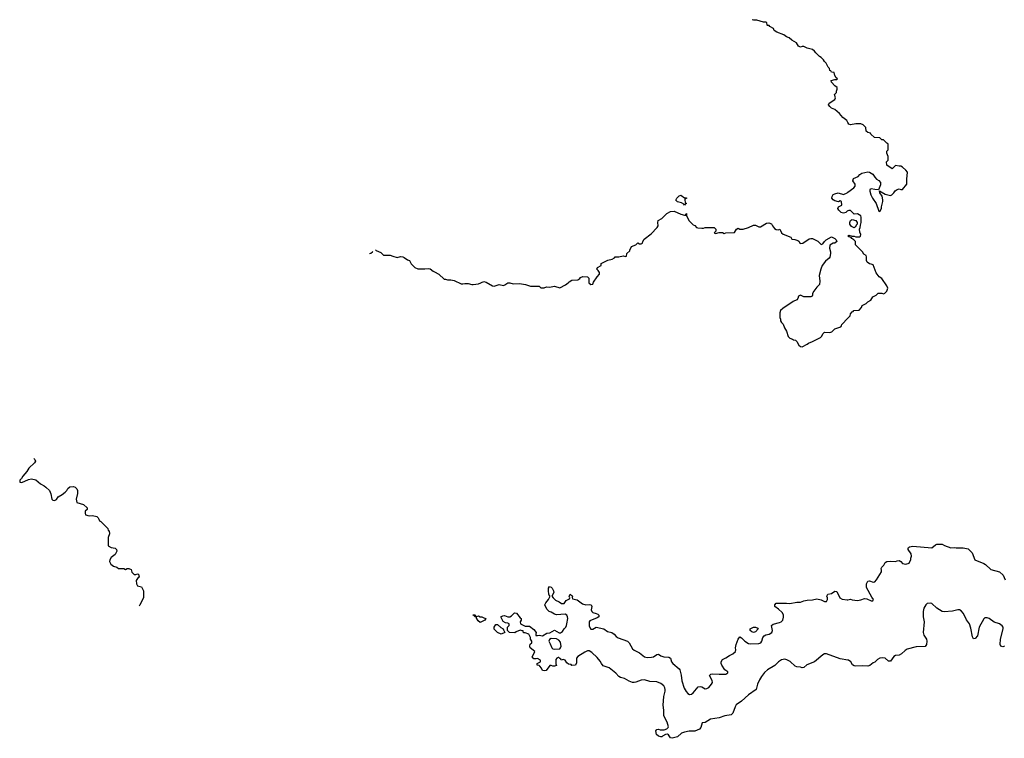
# Model space of a CAD drawing. Header units: inches. Extents: x 2380427 to 2580949, y 385907 to 546039.
# Tile 1 of 121: x 2380427 to 2391807, y 457465 to 465773. Entities that reach past the tile are written whole.
import ezdxf

# ---------------------------------------------------------------- set-up
doc = ezdxf.new("R2010")
doc.units = ezdxf.units.IN
doc.header["$MEASUREMENT"] = 0
for name, color, linetype in [('C3485', 7, 'Continuous'), ('C3486', 7, 'Continuous'), ('C3495', 7, 'Continuous'), ('C3496', 7, 'Continuous')]:
    doc.layers.add(name, color=color, linetype=linetype)

msp = doc.modelspace()

# ---------------------------------------------------------------- linework, layer by layer
at = {"layer": 'C3485', "color": 5}
for points, elevation in [([(2381340, 460000), (2381350, 459978), (2381366, 459970), (2381408, 459930), (2381446, 459890), (2381450, 459866), (2381462, 459862), (2381466, 459830), (2381448, 459788), (2381448, 459690), (2381486, 459670), (2381530, 459664), (2381544, 459650), (2381549, 459630), (2381530, 459590), (2381486, 459554), (2381468, 459530), (2381466, 459510), (2381480, 459480), (2381510, 459457), (2381550, 459442), (2381570, 459429), (2381630, 459428), (2381650, 459418), (2381670, 459428), (2381690, 459428), (2381715, 459415), (2381725, 459385), (2381750, 459358), (2381770, 459358), (2381790, 459366), (2381802, 459362), (2381806, 459330), (2381796, 459324), (2381775, 459290), (2381778, 459250), (2381790, 459228), (2381835, 459215), (2381858, 459170), (2381858, 459090), (2381815, 459010), (2381809, 458992)], 120), ([(2390000, 458368), (2389910, 458383), (2389750, 458442), (2389730, 458441), (2389708, 458432), (2389612, 458348), (2389525, 458315), (2389490, 458285), (2389470, 458280), (2389450, 458287), (2389410, 458290), (2389390, 458298), (2389333, 458353), (2389294, 458374), (2389270, 458379), (2389230, 458372), (2389197, 458350), (2389153, 458307), (2389070, 458258), (2389035, 458225), (2389000, 458180), (2388977, 458143), (2388955, 458090), (2388938, 458030), (2388852, 457968), (2388770, 457895), (2388709, 457851), (2388695, 457830), (2388670, 457756), (2388650, 457738), (2388575, 457725), (2388510, 457701), (2388410, 457686), (2388350, 457649), (2388314, 457646), (2388301, 457590), (2388285, 457570), (2388230, 457547), (2388166, 457546), (2388110, 457538), (2388077, 457523), (2388030, 457483), (2387970, 457465), (2387949, 457470), (2387926, 457506), (2387914, 457514), (2387890, 457509), (2387856, 457490), (2387850, 457482), (2387839, 457481), (2387809, 457489), (2387787, 457510), (2387779, 457550), (2387790, 457566), (2387810, 457570), (2387830, 457564), (2387876, 457564), (2387905, 457575), (2387923, 457590), (2387924, 457596), (2387911, 457650), (2387878, 457710), (2387873, 457730), (2387873, 457790), (2387866, 457850), (2387873, 457950), (2387886, 458010), (2387886, 458030), (2387882, 458050), (2387871, 458071), (2387839, 458099), (2387790, 458117), (2387710, 458123), (2387650, 458142), (2387610, 458139), (2387550, 458114), (2387530, 458110), (2387510, 458110), (2387470, 458124), (2387418, 458158), (2387370, 458170), (2387350, 458181), (2387318, 458218), (2387241, 458281), (2387170, 458304), (2387150, 458330), (2387137, 458357), (2387101, 458401), (2387039, 458459), (2387010, 458475), (2386990, 458475), (2386958, 458462), (2386879, 458410), (2386863, 458390), (2386864, 458336), (2386850, 458309), (2386810, 458306), (2386799, 458319), (2386770, 458322), (2386750, 458338), (2386730, 458369), (2386710, 458378), (2386686, 458370), (2386682, 458382), (2386670, 458386), (2386658, 458398), (2386650, 458398), (2386634, 458390), (2386625, 458375), (2386625, 458325), (2386630, 458308), (2386610, 458298), (2386590, 458298), (2386570, 458308), (2386553, 458307), (2386511, 458250), (2386490, 458246), (2386469, 458250), (2386457, 458277), (2386440, 458300), (2386430, 458308), (2386409, 458310), (2386409, 458331), (2386446, 458350), (2386446, 458370), (2386410, 458388), (2386396, 458384), (2386370, 458385), (2386350, 458408), (2386375, 458450), (2386382, 458470), (2386328, 458510), (2386322, 458530), (2386327, 458553), (2386348, 458570), (2386348, 458590), (2386329, 458610), (2386329, 458630), (2386310, 458668), (2386270, 458686), (2386250, 458686), (2386246, 458706), (2386234, 458706), (2386210, 458715), (2386164, 458696), (2386150, 458686), (2386088, 458688), (2386066, 458710), (2386066, 458750), (2386086, 458770), (2386086, 458790), (2386070, 458798), (2386040, 458800), (2386016, 458816), (2385986, 458870), (2386010, 458882), (2386030, 458885), (2386070, 458871), (2386090, 458871), (2386110, 458882), (2386146, 458914), (2386170, 458911), (2386210, 458858), (2386222, 458850), (2386222, 458830), (2386212, 458810), (2386214, 458790), (2386270, 458762), (2386320, 458760), (2386370, 458725), (2386398, 458690), (2386392, 458670), (2386394, 458654), (2386410, 458652), (2386430, 458658), (2386470, 458651), (2386520, 458680), (2386556, 458684), (2386610, 458714), (2386664, 458684), (2386676, 458684), (2386690, 458692), (2386700, 458700), (2386718, 458730), (2386738, 458750), (2386748, 458770), (2386749, 458790), (2386764, 458850), (2386759, 458870), (2386749, 458889), (2386730, 458901), (2386630, 458894), (2386610, 458899), (2386570, 458924), (2386548, 458930), (2386520, 458960), (2386497, 459010), (2386507, 459030), (2386539, 459070), (2386558, 459110), (2386550, 459114), (2386542, 459130), (2386537, 459170), (2386538, 459202), (2386550, 459221), (2386570, 459211), (2386581, 459201), (2386598, 459170), (2386601, 459150), (2386578, 459110), (2386591, 459090), (2386621, 459061), (2386663, 459043), (2386690, 459025), (2386718, 459022), (2386743, 459057), (2386782, 459078), (2386786, 459090), (2386778, 459110), (2386790, 459131), (2386818, 459110), (2386814, 459094), (2386818, 459078), (2386870, 459067), (2386930, 459019), (2386970, 459008), (2387014, 459014), (2387031, 459010), (2387039, 458990), (2387031, 458950), (2387039, 458930), (2387050, 458921), (2387090, 458910), (2387110, 458899), (2387121, 458890), (2387121, 458870), (2387103, 458857), (2387016, 458824), (2387007, 458813), (2387010, 458762), (2387030, 458727), (2387050, 458727), (2387090, 458751), (2387178, 458730), (2387222, 458702), (2387270, 458688), (2387297, 458670), (2387322, 458642), (2387345, 458625), (2387450, 458588), (2387470, 458570), (2387510, 458499), (2387530, 458483), (2387590, 458452), (2387650, 458406), (2387681, 458401), (2387730, 458403), (2387751, 458409), (2387790, 458435), (2387810, 458437), (2387838, 458418), (2387872, 458408), (2387930, 458403), (2387950, 458393), (2387960, 458350), (2387975, 458330), (2388050, 458270), (2388058, 458258), (2388074, 458194), (2388080, 458130), (2388106, 458046), (2388130, 458007), (2388150, 457984), (2388170, 457971), (2388190, 457975), (2388210, 457991), (2388270, 458061), (2388290, 458064), (2388310, 458059), (2388350, 458039), (2388370, 458041), (2388390, 458051), (2388424, 458090), (2388433, 458110), (2388432, 458132), (2388398, 458190), (2388414, 458206), (2388429, 458211), (2388510, 458205), (2388590, 458207), (2388610, 458222), (2388610, 458234), (2388576, 458256), (2388542, 458310), (2388534, 458330), (2388534, 458350), (2388550, 458376), (2388590, 458394), (2388630, 458421), (2388670, 458441), (2388701, 458470), (2388705, 458490), (2388699, 458510), (2388706, 458550), (2388730, 458612), (2388750, 458638), (2388770, 458627), (2388808, 458588), (2388850, 458562), (2388870, 458558), (2388970, 458562), (2388993, 458570), (2389006, 458590), (2389015, 458630), (2389030, 458650), (2389050, 458661), (2389088, 458670), (2389121, 458690), (2389129, 458710), (2389115, 458770), (2389134, 458786), (2389210, 458803), (2389227, 458813), (2389247, 458833), (2389255, 458865), (2389253, 458893), (2389239, 458919), (2389198, 458958), (2389154, 458990), (2389154, 459010), (2389170, 459026), (2389290, 459027), (2389330, 459023), (2389410, 459041), (2389450, 459038), (2389490, 459054), (2389530, 459063), (2389590, 459066), (2389641, 459079), (2389690, 459067), (2389730, 459047), (2389750, 459046), (2389762, 459070), (2389762, 459090), (2389755, 459110), (2389768, 459130), (2389810, 459139), (2389850, 459165), (2389870, 459162), (2389906, 459090), (2389934, 459074), (2389990, 459066), (2390000, 459068)], 80)]:
    msp.add_lwpolyline(points, dxfattribs=dict(at, elevation=elevation))
at = {"layer": 'C3485', "color": 5, "elevation": 80}
for points in [[(2385710, 458874), (2385730, 458882), (2385750, 458871), (2385770, 458871), (2385790, 458858), (2385814, 458850), (2385802, 458830), (2385750, 458806), (2385725, 458825), (2385707, 458853), (2385707, 458867), (2385686, 458870), (2385682, 458882), (2385668, 458888), (2385668, 458892), (2385690, 458892), (2385698, 458878)], [(2385990, 458669), (2385950, 458688), (2385910, 458726), (2385909, 458750), (2385930, 458782), (2385950, 458782), (2385986, 458746), (2386014, 458730), (2386020, 458720), (2386033, 458687)], [(2388910, 458689), (2388890, 458695), (2388869, 458710), (2388870, 458732), (2388910, 458751), (2388930, 458751), (2388957, 458737), (2388962, 458730), (2388930, 458698)], [(2386570, 458618), (2386550, 458606), (2386542, 458590), (2386559, 458559), (2386576, 458510), (2386590, 458499), (2386610, 458494), (2386670, 458498), (2386679, 458510), (2386684, 458530), (2386683, 458550), (2386676, 458576), (2386659, 458599), (2386630, 458615)]]:
    msp.add_lwpolyline(points, close=True, dxfattribs=at)
at = {"layer": 'C3486', "color": 5, "elevation": 120}
for points in [[(2390000, 464586), (2389988, 464608), (2389970, 464618), (2389942, 464642), (2389902, 464690), (2389850, 464734), (2389810, 464749), (2389790, 464769), (2389775, 464790), (2389782, 464810), (2389848, 464850), (2389855, 464870), (2389846, 464910), (2389867, 464933), (2389867, 464947), (2389875, 464970), (2389875, 464990), (2389849, 465009), (2389808, 465050), (2389806, 465070), (2389850, 465082), (2389870, 465082), (2389878, 465090), (2389862, 465102), (2389849, 465129), (2389842, 465162), (2389810, 465166), (2389802, 465182), (2389790, 465186), (2389786, 465210), (2389770, 465226), (2389748, 465270), (2389728, 465290), (2389718, 465310), (2389690, 465338), (2389670, 465348), (2389629, 465390), (2389615, 465410), (2389590, 465429), (2389530, 465444), (2389490, 465462), (2389470, 465462), (2389450, 465455), (2389430, 465469), (2389405, 465505), (2389350, 465535), (2389322, 465562), (2389290, 465575), (2389257, 465597), (2389178, 465630), (2389148, 465650), (2389138, 465670), (2389096, 465696), (2389090, 465706), (2389070, 465706), (2389066, 465710), (2389062, 465742), (2389050, 465746), (2389023, 465743), (2388948, 465768), (2388910, 465769), (2388893, 465773)], [(2390000, 463562), (2389990, 463558), (2389976, 463544), (2389950, 463535), (2389923, 463543), (2389895, 463570), (2389882, 463590), (2389889, 463611), (2389928, 463630), (2389926, 463670), (2389910, 463678), (2389890, 463669), (2389850, 463679), (2389829, 463689), (2389814, 463710), (2389819, 463730), (2389830, 463751), (2389850, 463761), (2389886, 463770), (2389950, 463752), (2389990, 463771), (2390000, 463779)], [(2384538, 463114), (2384546, 463106), (2384600, 463080), (2384631, 463051), (2384710, 463051), (2384738, 463038), (2384790, 463025), (2384830, 463036), (2384854, 463030), (2384870, 463025), (2384910, 462998), (2384931, 462991), (2384952, 462952), (2384994, 462910), (2385030, 462892), (2385110, 462891), (2385150, 462896), (2385170, 462891), (2385204, 462864), (2385220, 462860), (2385271, 462831), (2385333, 462773), (2385347, 462773), (2385370, 462765), (2385410, 462765), (2385450, 462758), (2385530, 462718), (2385550, 462718), (2385570, 462725), (2385610, 462725), (2385652, 462712), (2385670, 462711), (2385730, 462719), (2385790, 462746), (2385818, 462738), (2385890, 462698), (2385910, 462692), (2385970, 462711), (2386018, 462702), (2386034, 462706), (2386069, 462731), (2386090, 462731), (2386130, 462721), (2386205, 462725), (2386274, 462710), (2386330, 462691), (2386430, 462694), (2386452, 462672), (2386488, 462672), (2386516, 462684), (2386550, 462681), (2386610, 462691), (2386670, 462672), (2386734, 462706), (2386768, 462732), (2386776, 462744), (2386810, 462762), (2386876, 462764), (2386900, 462780), (2386910, 462792), (2386936, 462804), (2386990, 462802), (2387004, 462784), (2387005, 462730), (2387030, 462712), (2387050, 462714), (2387060, 462740), (2387100, 462800), (2387128, 462830), (2387128, 462850), (2387114, 462874), (2387098, 462890), (2387106, 462910), (2387146, 462930), (2387147, 462953), (2387226, 462994), (2387276, 463004), (2387300, 463020), (2387310, 463032), (2387350, 463031), (2387402, 463042), (2387430, 463034), (2387442, 463038), (2387446, 463070), (2387478, 463102), (2387478, 463110), (2387498, 463150), (2387549, 463171), (2387570, 463192), (2387590, 463182), (2387610, 463182), (2387626, 463190), (2387628, 463210), (2387643, 463237), (2387724, 463296), (2387796, 463370), (2387807, 463390), (2387801, 463430), (2387807, 463453), (2387850, 463475), (2387906, 463534), (2387950, 463555), (2387990, 463561), (2388070, 463525), (2388110, 463512), (2388126, 463514), (2388126, 463526), (2388132, 463532), (2388134, 463510), (2388162, 463450), (2388210, 463402), (2388230, 463392), (2388250, 463372), (2388265, 463365), (2388310, 463362), (2388330, 463362), (2388350, 463372), (2388452, 463372), (2388472, 463352), (2388472, 463328), (2388454, 463310), (2388470, 463302), (2388512, 463312), (2388550, 463312), (2388570, 463302), (2388589, 463311), (2388687, 463313), (2388710, 463352), (2388730, 463362), (2388750, 463352), (2388790, 463352), (2388850, 463371), (2388910, 463398), (2388930, 463398), (2388970, 463378), (2388990, 463378), (2389058, 463422), (2389085, 463425), (2389115, 463415), (2389127, 463390), (2389150, 463361), (2389170, 463346), (2389195, 463345), (2389214, 463350), (2389231, 463310), (2389250, 463295), (2389340, 463260), (2389350, 463234), (2389387, 463233), (2389420, 463220), (2389431, 463211), (2389447, 463187), (2389478, 463190), (2389550, 463238), (2389570, 463245), (2389590, 463242), (2389650, 463212), (2389690, 463174), (2389710, 463182), (2389728, 463210), (2389748, 463230), (2389810, 463262), (2389850, 463242), (2389862, 463230), (2389872, 463210), (2389850, 463188), (2389830, 463188), (2389792, 463168), (2389787, 463130), (2389799, 463090), (2389799, 463070), (2389791, 463029), (2389783, 463017), (2389740, 462980), (2389703, 462930), (2389686, 462890), (2389666, 462814), (2389674, 462750), (2389672, 462710), (2389640, 462680), (2389604, 462636), (2389591, 462609), (2389591, 462589), (2389585, 462575), (2389570, 462569), (2389490, 462569), (2389450, 462589), (2389430, 462575), (2389421, 462550), (2389410, 462535), (2389366, 462514), (2389246, 462434), (2389222, 462410), (2389214, 462386), (2389214, 462330), (2389222, 462310), (2389222, 462290), (2389230, 462274), (2389250, 462254), (2389265, 462210), (2389291, 462171), (2389310, 462112), (2389330, 462092), (2389358, 462078), (2389370, 462072), (2389394, 462070), (2389410, 462054), (2389432, 462012), (2389450, 461994), (2389470, 461992), (2389530, 462022), (2389545, 462035), (2389590, 462051), (2389682, 462098), (2389695, 462110), (2389715, 462145), (2389730, 462162), (2389790, 462158), (2389814, 462166), (2389850, 462198), (2389916, 462224), (2389927, 462233), (2389928, 462250), (2390000, 462323)], [(2390000, 463269), (2389998, 463270), (2390000, 463272)], [(2384471, 463072), (2384487, 463073), (2384506, 463090), (2384507, 463094)], [(2380591, 460702), (2380602, 460690), (2380609, 460670), (2380599, 460650), (2380534, 460590), (2380509, 460550), (2380463, 460497), (2380449, 460470), (2380429, 460450), (2380427, 460427), (2380450, 460424), (2380530, 460458), (2380564, 460464), (2380615, 460455), (2380667, 460407), (2380710, 460385), (2380729, 460370), (2380770, 460329), (2380787, 460290), (2380798, 460230), (2380810, 460218), (2380830, 460215), (2380852, 460228), (2380870, 460257), (2380917, 460283), (2380952, 460310), (2380972, 460330), (2380985, 460355), (2381006, 460374), (2381050, 460378), (2381070, 460369), (2381089, 460350), (2381097, 460330), (2381095, 460295), (2381081, 460230), (2381088, 460190), (2381166, 460170), (2381206, 460130), (2381208, 460110), (2381182, 460090), (2381182, 460070), (2381189, 460050), (2381230, 460037), (2381270, 460041), (2381318, 460030), (2381334, 460014), (2381340, 460000)]]:
    msp.add_lwpolyline(points, dxfattribs=at)
msp.add_lwpolyline([(2388110, 463629), (2388102, 463642), (2388076, 463656), (2388030, 463669), (2388010, 463688), (2388021, 463710), (2388050, 463738), (2388070, 463745), (2388110, 463714), (2388133, 463713), (2388133, 463707), (2388118, 463702), (2388114, 463690), (2388118, 463658), (2388130, 463654), (2388132, 463648), (2388118, 463642)], close=True, dxfattribs=at)
at = {"layer": 'C3495', "color": 5, "elevation": 80}
for points in [[(2390000, 459068), (2390030, 459075), (2390050, 459067), (2390110, 459059), (2390150, 459065), (2390190, 459081), (2390217, 459077), (2390267, 459053), (2390287, 459053), (2390295, 459070), (2390276, 459096), (2390213, 459210), (2390215, 459250), (2390230, 459281), (2390250, 459285), (2390290, 459272), (2390310, 459273), (2390330, 459297), (2390386, 459390), (2390389, 459410), (2390385, 459430), (2390390, 459442), (2390413, 459467), (2390430, 459496), (2390450, 459511), (2390490, 459515), (2390548, 459508), (2390570, 459517), (2390590, 459519), (2390610, 459511), (2390630, 459488), (2390650, 459483), (2390670, 459478), (2390706, 459490), (2390727, 459533), (2390727, 459547), (2390735, 459570), (2390730, 459598), (2390695, 459650), (2390696, 459664), (2390698, 459670), (2390710, 459678), (2390750, 459686), (2390970, 459666), (2391010, 459702), (2391026, 459710), (2391089, 459711), (2391115, 459695), (2391190, 459667), (2391230, 459671), (2391250, 459666), (2391330, 459668), (2391390, 459657), (2391436, 459610), (2391467, 459527), (2391570, 459488), (2391590, 459475), (2391650, 459418), (2391750, 459388), (2391795, 459350), (2391816, 459296)], [(2391810, 458529), (2391790, 458524), (2391765, 458530), (2391758, 458550), (2391763, 458610), (2391795, 458730), (2391793, 458750), (2391784, 458764), (2391750, 458789), (2391689, 458809), (2391633, 458850), (2391610, 458860), (2391583, 458857), (2391570, 458846), (2391515, 458750), (2391497, 458650), (2391470, 458619), (2391450, 458616), (2391438, 458638), (2391419, 458739), (2391403, 458790), (2391370, 458835), (2391337, 458910), (2391310, 458939), (2391290, 458949), (2391270, 458949), (2391210, 458936), (2391110, 458928), (2391090, 458931), (2391026, 458970), (2390970, 459024), (2390950, 459028), (2390917, 459023), (2390900, 459010), (2390878, 458970), (2390869, 458930), (2390869, 458871), (2390882, 458810), (2390868, 458690), (2390878, 458658), (2390907, 458610), (2390910, 458590), (2390907, 458550), (2390894, 458526), (2390790, 458521), (2390686, 458494), (2390661, 458479), (2390620, 458440), (2390592, 458428), (2390550, 458421), (2390529, 458411), (2390490, 458357), (2390470, 458359), (2390430, 458390), (2390395, 458395), (2390370, 458390), (2390343, 458377), (2390310, 458347), (2390290, 458338), (2390253, 458307), (2390230, 458299), (2390170, 458305), (2390090, 458300), (2390070, 458305), (2390053, 458313), (2390032, 458350), (2390007, 458367), (2390000, 458368)]]:
    msp.add_lwpolyline(points, dxfattribs=at)
at = {"layer": 'C3496', "color": 5, "elevation": 120}
for points in [[(2390000, 463779), (2390069, 463830), (2390082, 463850), (2390082, 463870), (2390055, 463910), (2390064, 463936), (2390119, 463961), (2390138, 463982), (2390162, 463998), (2390230, 464015), (2390250, 464011), (2390288, 463988), (2390310, 463951), (2390330, 463931), (2390356, 463916), (2390376, 463890), (2390375, 463865), (2390354, 463806), (2390309, 463809), (2390270, 463818), (2390254, 463810), (2390252, 463790), (2390265, 463750), (2390285, 463710), (2390326, 463650), (2390358, 463558), (2390370, 463554), (2390388, 463590), (2390389, 463611), (2390404, 463670), (2390404, 463690), (2390394, 463734), (2390369, 463770), (2390366, 463794), (2390430, 463758), (2390490, 463742), (2390506, 463750), (2390530, 463772), (2390546, 463794), (2390570, 463811), (2390590, 463818), (2390610, 463811), (2390630, 463812), (2390682, 463870), (2390679, 463930), (2390689, 464010), (2390670, 464035), (2390630, 464068), (2390610, 464078), (2390590, 464078), (2390550, 464088), (2390510, 464048), (2390448, 464090), (2390446, 464130), (2390466, 464150), (2390466, 464190), (2390448, 464230), (2390448, 464252), (2390466, 464270), (2390466, 464330), (2390462, 464342), (2390450, 464346), (2390410, 464386), (2390390, 464386), (2390370, 464406), (2390306, 464410), (2390266, 464450), (2390262, 464462), (2390228, 464468), (2390210, 464486), (2390207, 464527), (2390176, 464556), (2390150, 464568), (2390090, 464568), (2390030, 464558), (2390010, 464566), (2390000, 464586)], [(2390000, 463272), (2390010, 463282), (2390050, 463271), (2390071, 463271), (2390090, 463262), (2390138, 463262), (2390146, 463270), (2390148, 463290), (2390136, 463316), (2390135, 463350), (2390142, 463370), (2390143, 463397), (2390154, 463430), (2390154, 463490), (2390150, 463506), (2390110, 463528), (2390070, 463526), (2390030, 463566), (2390010, 463566), (2390000, 463562)], [(2390000, 462323), (2390026, 462350), (2390030, 462374), (2390050, 462394), (2390062, 462398), (2390066, 462410), (2390130, 462414), (2390156, 462444), (2390166, 462470), (2390210, 462492), (2390230, 462512), (2390266, 462530), (2390286, 462570), (2390326, 462590), (2390350, 462612), (2390390, 462612), (2390410, 462605), (2390426, 462610), (2390450, 462634), (2390462, 462670), (2390450, 462695), (2390390, 462782), (2390362, 462802), (2390325, 462845), (2390290, 462938), (2390270, 462948), (2390250, 462949), (2390222, 462970), (2390215, 462990), (2390215, 463030), (2390210, 463046), (2390182, 463062), (2390168, 463090), (2390086, 463170), (2390086, 463210), (2390068, 463228), (2390043, 463243), (2390036, 463256), (2390010, 463262), (2390000, 463269)]]:
    msp.add_lwpolyline(points, dxfattribs=at)
msp.add_lwpolyline([(2390070, 463368), (2390042, 463382), (2390022, 463410), (2390022, 463430), (2390028, 463452), (2390040, 463460), (2390050, 463462), (2390090, 463452), (2390105, 463430), (2390105, 463410), (2390100, 463400), (2390085, 463375)], close=True, dxfattribs=at)

doc.saveas('drawing.dxf')
